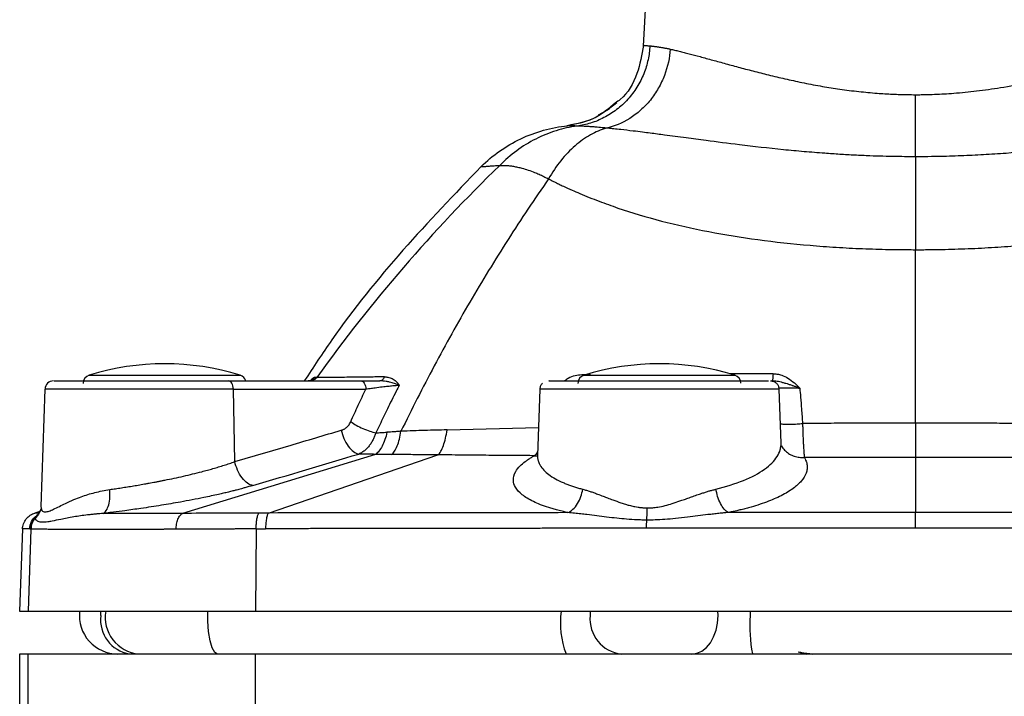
# Model space of a CAD drawing. Header units: millimetres. Extents: x 400 to 1688, y 100 to 1259.
# Tile 56 of 59: x 1454 to 1569, y 708 to 787. Entities that reach past the tile are written whole.
import ezdxf

# ---------------------------------------------------------------- set-up
doc = ezdxf.new("R2010")
doc.units = ezdxf.units.MM

msp = doc.modelspace()

# ---------------------------------------------------------------- linework, layer by layer
at = {"color": 7, "linetype": 'Continuous', "lineweight": 25}
for p, q in [((1529.37, 830.05), (1526.97, 784.27)), ((1522.99, 776.89), (1522.63, 776.7)), ((1522.63, 776.7), (1521.67, 776.17)), ((1518.14, 774.95), (1518.07, 774.95)), ((1558.87, 740.1), (1558.87, 760.42)), ((1478.35, 745.05), (1493.87, 745.05)), ((1456.84, 744.09), (1456.36, 730.34)), ((1479.09, 735.59), (1478.92, 744.09)), ((1478.92, 744.09), (1494.44, 744.09)), ((1514.84, 744.09), (1514.57, 736.31)), ((1543.13, 737.75), (1542.91, 744.09)), ((1495.58, 736.44), (1472.96, 729.53)), ((1483.03, 729.57), (1502.9, 736.38)), ((1558.87, 736.06), (1558.87, 729.63)), ((1456.25, 729.73), (1455.66, 729.56)), ((1456.38, 730.09), (1456.25, 729.73)), ((1456.36, 730.34), (1456.36, 730.34)), ((1456.36, 730.34), (1456.41, 730.15)), ((1454.21, 727.71), (1453.87, 718.05)), ((1455.19, 727.69), (1454.85, 718.05)), ((1481.59, 727.72), (1481.51, 718.05)), ((1481.59, 727.72), (1482.7, 727.72)), ((1453.87, 718.05), (1454.85, 718.05)), ((1454.85, 718.05), (1481.51, 718.05)), ((1481.51, 718.05), (1636.24, 718.05)), ((1545.13, 713.32), (1546.11, 713.05)), ((1453.87, 713.05), (1453.87, 706.25)), ((1454.85, 713.05), (1453.87, 713.05)), ((1454.85, 706.2), (1454.85, 713.05)), ((1481.51, 713.05), (1454.85, 713.05)), ((1481.51, 706.32), (1481.51, 713.05)), ((1636.24, 713.05), (1481.51, 713.05))]:
    msp.add_line(p, q, dxfattribs=at)
at = {"color": 8, "linetype": 'Continuous', "lineweight": 25}
for p, q in [((1462.03, 745.72), (1479.72, 745.72)), ((1520.79, 745.76), (1519.78, 745.76)), ((1520.03, 745.72), (1537.72, 745.72)), ((1542.18, 745.88), (1537.17, 745.86)), ((1478.92, 744.09), (1456.84, 744.09)), ((1542.87, 744.23), (1543.63, 744.24)), ((1503.97, 739.31), (1514.68, 739.58)), ((1456.21, 729.56), (1455.66, 729.56)), ((1455.75, 729.01), (1456.09, 729.43)), ((1456.09, 729.44), (1455.76, 729.06)), ((1455.76, 729.06), (1456.04, 729.38)), ((1456.04, 729.4), (1455.89, 729.27)), ((1463.38, 717.55), (1463.4, 718.05)), ((1520.76, 718.05), (1520.74, 717.55)), ((1535.75, 717.55), (1535.73, 718.05)), ((1539.49, 718.05), (1539.49, 717.55))]:
    msp.add_line(p, q, dxfattribs=at)
at = {"color": 7, "linetype": 'Continuous', "lineweight": 25, "flags": 128}
for points in [[(1478.92, 744.09), (1478.91, 744.28), (1478.87, 744.46), (1478.82, 744.63), (1478.75, 744.77), (1478.66, 744.89), (1478.56, 744.98), (1478.46, 745.03), (1478.35, 745.05)], [(1532.65, 713.05), (1533.26, 713.14), (1533.84, 713.4), (1534.37, 713.81), (1534.84, 714.37), (1535.22, 715.05), (1535.51, 715.83), (1535.69, 716.68), (1535.75, 717.55)]]:
    msp.add_lwpolyline(points, dxfattribs=at)
at = {"color": 8, "linetype": 'Continuous', "lineweight": 25, "flags": 128}
msp.add_lwpolyline([(1477.08, 713.05), (1476.74, 713.24), (1476.44, 713.77), (1476.19, 714.61), (1476.01, 715.68), (1475.91, 716.91), (1475.91, 718.05)], dxfattribs=at)
at = {"color": 7, "linetype": 'Continuous', "lineweight": 25}
for centre, radius, start, end in [((1470.87, 717.05), 30, 72.8528, 107.1472), ((1528.87, 717.05), 30, 72.8528, 107.1472), ((1462.32, 744.76), 1, 107.1472, 180), ((1479.42, 744.76), 1, 16.8003, 72.8528), ((1520.32, 744.76), 1, 107.1472, 180), ((1537.42, 744.76), 1, 1.8267, 72.8528), ((1457.84, 744.05), 1, 90, 178), ((1465.37, 717.55), 4.5, 173.6206, 270), ((1467.41, 717.06), 4.06, 173.0175, 260.6614), ((1524.87, 717.17), 4.15, 174.7296, 263.5152), ((1558.12, 716.43), 18.66, 176.557, 190.4317)]:
    msp.add_arc(centre, radius, start, end, dxfattribs=at)
at = {"color": 8, "linetype": 'Continuous', "lineweight": 25}
for centre, radius, start, end in [((1468.2, 717.34), 4.3, 170.409, 264.7003), ((1527.74, 716.74), 10.49, 172.7965, 200.5544)]:
    msp.add_arc(centre, radius, start, end, dxfattribs=at)
at = {"color": 7, "linetype": 'Continuous', "lineweight": 25}
for points, knots in [([(1527.75, 784.31), (1527.72, 783.77), (1527.65, 783.23), (1527.41, 782.13), (1527.25, 781.58), (1526.81, 780.5), (1526.55, 779.97), (1525.92, 778.96), (1525.55, 778.48), (1524.75, 777.6), (1524.31, 777.19), (1523.37, 776.47), (1522.87, 776.16), (1521.85, 775.63), (1521.33, 775.42), (1520.27, 775.09), (1519.74, 774.98), (1519.22, 774.91)], [0, 0, 0, 0, 0.125, 0.125, 0.25, 0.25, 0.375, 0.375, 0.5, 0.5, 0.625, 0.625, 0.75, 0.75, 0.875, 0.875, 1, 1, 1, 1]), ([(1530.14, 783.92), (1530.06, 782.92), (1529.84, 781.86), (1529.25, 780.33), (1529.01, 779.82), (1528.46, 778.86), (1528.15, 778.39), (1527.45, 777.53), (1527.07, 777.13), (1526.26, 776.41), (1525.83, 776.08), (1524.49, 775.25), (1523.55, 774.87), (1522.63, 774.67)], [0, 0, 0, 0, 0.25, 0.25, 0.375, 0.375, 0.5, 0.5, 0.625, 0.625, 0.75, 0.75, 1, 1, 1, 1]), ([(1526.98, 784.37), (1526.79, 783.26), (1526.41, 780.96), (1525.08, 778.57), (1523.9, 777.75), (1523.71, 777.62)], [0, 0, 0, 0, 0.44125, 0.911432, 1, 1, 1, 1]), ([(1526.98, 784.37), (1526.98, 784.37), (1526.98, 784.37), (1527, 784.37), (1527.02, 784.37), (1527.06, 784.37), (1527.1, 784.36), (1527.15, 784.36), (1527.21, 784.35), (1527.28, 784.35), (1527.36, 784.34), (1527.44, 784.33), (1527.54, 784.32), (1527.64, 784.32), (1527.72, 784.31), (1527.75, 784.31)], [0, 0, 0, 0, 0.079606, 0.158763, 0.237473, 0.315735, 0.39355, 0.470918, 0.547839, 0.624314, 0.700343, 0.775925, 0.851062, 0.925754, 1, 1, 1, 1]), ([(1527.75, 784.31), (1527.79, 784.3), (1527.88, 784.29), (1528.01, 784.28), (1528.15, 784.26), (1528.29, 784.25), (1528.44, 784.23), (1528.6, 784.21), (1528.76, 784.18), (1528.92, 784.16), (1529.09, 784.13), (1529.26, 784.1), (1529.43, 784.07), (1529.6, 784.03), (1529.78, 784), (1529.96, 783.96), (1530.08, 783.93), (1530.14, 783.92)], [0, 0, 0, 0, 0.075659, 0.150026, 0.223103, 0.294891, 0.365393, 0.434609, 0.502541, 0.56919, 0.63456, 0.698651, 0.761465, 0.823005, 0.883272, 0.94227, 1, 1, 1, 1]), ([(1530.14, 783.92), (1530.22, 783.9), (1530.38, 783.87), (1530.64, 783.81), (1530.9, 783.74), (1531.18, 783.68), (1531.46, 783.61), (1531.75, 783.53), (1532.05, 783.46), (1532.66, 783.3), (1533.64, 783.04), (1534.83, 782.71), (1535.86, 782.43), (1536.91, 782.14), (1538.29, 781.77), (1540.04, 781.3), (1541.89, 780.84), (1543.81, 780.39), (1545.84, 779.95), (1547.91, 779.56), (1550.05, 779.22), (1552.19, 778.95), (1553.97, 778.78), (1555.29, 778.69), (1556.19, 778.64), (1557.09, 778.61), (1557.98, 778.59), (1558.58, 778.59), (1558.87, 778.58)], [0, 0, 0, 0, 0.015452, 0.030961, 0.046527, 0.062151, 0.077834, 0.093575, 0.109377, 0.125238, 0.186078, 0.250957, 0.281562, 0.313883, 0.376784, 0.439641, 0.50242, 0.565092, 0.627634, 0.692626, 0.752258, 0.815787, 0.876302, 0.901321, 0.926194, 0.950929, 0.975529, 1, 1, 1, 1]), ([(1558.87, 778.58), (1558.92, 778.58), (1559.04, 778.58), (1559.27, 778.58), (1559.6, 778.59), (1560.23, 778.6), (1561.13, 778.62), (1562.25, 778.68), (1563.9, 778.79), (1566.12, 779.01), (1569.05, 779.42), (1572.39, 780.04), (1575.12, 780.66), (1577.14, 781.16), (1578.34, 781.47), (1579.48, 781.77), (1580.57, 782.07), (1581.63, 782.36), (1582.85, 782.69), (1584.12, 783.04), (1585.14, 783.31), (1585.83, 783.49), (1586.27, 783.6), (1586.72, 783.71), (1587.17, 783.82), (1587.46, 783.89), (1587.61, 783.92)], [0, 0, 0, 0, 0.003485, 0.009822, 0.01901, 0.03105, 0.061893, 0.09295, 0.124232, 0.199622, 0.279974, 0.37723, 0.499481, 0.541236, 0.582987, 0.624734, 0.665202, 0.706958, 0.750004, 0.814697, 0.875103, 0.897023, 0.920471, 0.94545, 0.971959, 1, 1, 1, 1]), ([(1558.87, 771.31), (1558.87, 771.76), (1558.87, 772.27), (1558.87, 773.4), (1558.87, 774.01), (1558.87, 775.28), (1558.87, 775.95), (1558.87, 777.27), (1558.87, 777.94), (1558.87, 778.58)], [0, 0, 0, 0, 0.25, 0.25, 0.5, 0.5, 0.75, 0.75, 1, 1, 1, 1]), ([(1523.87, 777.64), (1522.97, 776.92), (1521.23, 775.54), (1519.06, 775.14), (1518.01, 774.94)], [0, 0, 0, 0, 0.515265, 1, 1, 1, 1]), ([(1507.96, 770.15), (1508.62, 770.81), (1509.35, 771.42), (1510.91, 772.51), (1511.74, 773), (1513.47, 773.82), (1514.38, 774.16), (1516.21, 774.67), (1517.14, 774.85), (1518.07, 774.95)], [0, 0, 0, 0, 0.25, 0.25, 0.5, 0.5, 0.75, 0.75, 1, 1, 1, 1]), ([(1519.22, 774.91), (1518.4, 774.8), (1517.57, 774.62), (1515.94, 774.11), (1515.14, 773.78), (1513.59, 773), (1512.84, 772.54), (1511.43, 771.5), (1510.77, 770.92), (1510.16, 770.3)], [0, 0, 0, 0, 0.25, 0.25, 0.5, 0.5, 0.75, 0.75, 1, 1, 1, 1]), ([(1522.63, 774.67), (1522.01, 774.48), (1521.39, 774.21), (1520.16, 773.52), (1519.55, 773.09), (1518.39, 772.08), (1517.83, 771.5), (1516.79, 770.2), (1516.3, 769.48), (1515.87, 768.71)], [0, 0, 0, 0, 0.25, 0.25, 0.5, 0.5, 0.75, 0.75, 1, 1, 1, 1]), ([(1522.63, 774.67), (1522.53, 774.68), (1522.3, 774.7), (1521.94, 774.74), (1521.53, 774.77), (1521.08, 774.81), (1520.64, 774.84), (1520.23, 774.86), (1519.85, 774.88), (1519.51, 774.9), (1519.32, 774.91), (1519.22, 774.91)], [0, 0, 0, 0, 0.069126, 0.152474, 0.24999, 0.374853, 0.499997, 0.624547, 0.750005, 0.877236, 1, 1, 1, 1]), ([(1558.87, 771.31), (1558.55, 771.31), (1557.82, 771.32), (1556.54, 771.33), (1555.08, 771.36), (1553.44, 771.41), (1551.76, 771.49), (1550, 771.59), (1548.01, 771.73), (1545.8, 771.9), (1542.41, 772.22), (1538.52, 772.67), (1534.76, 773.15), (1531.87, 773.53), (1529.69, 773.83), (1528.02, 774.04), (1526.79, 774.2), (1525.63, 774.34), (1524.51, 774.47), (1523.6, 774.57), (1523.04, 774.63), (1522.75, 774.66), (1522.63, 774.67)], [0, 0, 0, 0, 0.022674, 0.051055, 0.089152, 0.124923, 0.166205, 0.207897, 0.25001, 0.308776, 0.368216, 0.500309, 0.606373, 0.673586, 0.750165, 0.804732, 0.835749, 0.875081, 0.928288, 0.962296, 0.984142, 1, 1, 1, 1]), ([(1595.12, 774.67), (1595.06, 774.66), (1594.89, 774.65), (1594.58, 774.62), (1594.15, 774.57), (1593.68, 774.52), (1592.97, 774.44), (1592.19, 774.35), (1591.23, 774.23), (1590.38, 774.13), (1589.63, 774.03), (1589.05, 773.96), (1588.66, 773.91), (1588.29, 773.86), (1587.94, 773.81), (1587.53, 773.76), (1586.81, 773.66), (1585.45, 773.48), (1583, 773.15), (1579.24, 772.67), (1574.56, 772.13), (1570.28, 771.75), (1566.87, 771.53), (1564.65, 771.43), (1562.88, 771.36), (1561.45, 771.33), (1560.3, 771.32), (1559.41, 771.31), (1559.05, 771.31), (1558.87, 771.31)], [0, 0, 0, 0, 0.007948, 0.021018, 0.040722, 0.062463, 0.078036, 0.124917, 0.149527, 0.180978, 0.212341, 0.224859, 0.237399, 0.250044, 0.259972, 0.269763, 0.288941, 0.325672, 0.392631, 0.500434, 0.631302, 0.750198, 0.81324, 0.875091, 0.907274, 0.937549, 0.974985, 0.987492, 1, 1, 1, 1]), ([(1558.87, 771.31), (1558.87, 770.63), (1558.87, 769.86), (1558.87, 768.18), (1558.87, 767.27), (1558.87, 765.38), (1558.87, 764.4), (1558.87, 762.41), (1558.87, 761.41), (1558.87, 760.42)], [0, 0, 0, 0, 0.25, 0.25, 0.5, 0.5, 0.75, 0.75, 1, 1, 1, 1]), ([(1507.96, 770.15), (1504.86, 766.93), (1498.66, 760.48), (1491.81, 752.01), (1488.3, 746.66), (1487.24, 745.05)], [0, 0, 0, 0, 0.411483, 0.822934, 1, 1, 1, 1]), ([(1507.96, 770.15), (1507.96, 770.15), (1507.96, 770.15), (1507.97, 770.15), (1508, 770.15), (1508.03, 770.15), (1508.07, 770.16), (1508.12, 770.16), (1508.18, 770.17), (1508.25, 770.17), (1508.33, 770.18), (1508.42, 770.18), (1508.54, 770.19), (1508.71, 770.2), (1508.94, 770.22), (1509.2, 770.24), (1509.49, 770.26), (1509.81, 770.28), (1510.04, 770.29), (1510.16, 770.3)], [0, 0, 0, 0, 0.045555, 0.091098, 0.136626, 0.182137, 0.227628, 0.273095, 0.318536, 0.363948, 0.409331, 0.454685, 0.50001, 0.583741, 0.667321, 0.750747, 0.834011, 0.9171, 1, 1, 1, 1]), ([(1510.16, 770.3), (1510.23, 770.3), (1510.37, 770.31), (1510.59, 770.3), (1510.81, 770.3), (1511.04, 770.28), (1511.27, 770.26), (1511.51, 770.23), (1511.75, 770.19), (1511.99, 770.15), (1512.24, 770.1), (1512.49, 770.04), (1512.9, 769.94), (1513.47, 769.77), (1514.15, 769.52), (1514.76, 769.26), (1515.3, 769.01), (1515.68, 768.81), (1515.87, 768.71)], [0, 0, 0, 0, 0.046847, 0.093297, 0.139393, 0.185173, 0.230678, 0.275946, 0.321013, 0.365916, 0.41069, 0.455368, 0.499986, 0.62621, 0.749216, 0.831524, 0.915025, 1, 1, 1, 1]), ([(1515.87, 768.71), (1514.23, 766.38), (1512.65, 764.01), (1509.58, 759.2), (1508.09, 756.76), (1505.2, 751.82), (1503.81, 749.32), (1501.12, 744.27), (1499.82, 741.72), (1498.57, 739.15)], [0, 0, 0, 0, 0.25, 0.25, 0.5, 0.5, 0.75, 0.75, 1, 1, 1, 1]), ([(1515.87, 768.71), (1515.97, 768.66), (1516.24, 768.52), (1516.66, 768.32), (1517.14, 768.08), (1517.77, 767.79), (1518.56, 767.43), (1519.93, 766.83), (1521.69, 766.13), (1524.8, 765), (1529.03, 763.74), (1534.57, 762.5), (1540.43, 761.55), (1545.47, 761), (1549.58, 760.7), (1552.15, 760.56), (1554.22, 760.49), (1555.62, 760.45), (1557.18, 760.44), (1558.21, 760.43), (1558.87, 760.42)], [0, 0, 0, 0, 0.011397, 0.031243, 0.046128, 0.062496, 0.096271, 0.125002, 0.190478, 0.249982, 0.375471, 0.499954, 0.623302, 0.74996, 0.812318, 0.874982, 0.906145, 0.937485, 0.959936, 1, 1, 1, 1]), ([(1558.87, 760.42), (1559.15, 760.42), (1559.66, 760.42), (1560.38, 760.43), (1561, 760.44), (1561.52, 760.44), (1562.34, 760.46), (1563.52, 760.49), (1565.58, 760.56), (1568.16, 760.7), (1572.28, 761), (1577.32, 761.55), (1583.17, 762.5), (1588.72, 763.74), (1592.94, 765), (1596.05, 766.12), (1597.85, 766.85), (1599.22, 767.44), (1600.15, 767.87), (1600.93, 768.24), (1601.5, 768.52), (1601.78, 768.66), (1601.88, 768.71)], [0, 0, 0, 0, 0.0165355, 0.0310521, 0.0435516, 0.0540348, 0.0625022, 0.0931627, 0.1250063, 0.1876909, 0.2500038, 0.3767816, 0.5000009, 0.6244629, 0.749968, 0.8086721, 0.8749771, 0.9068428, 0.9374866, 0.9677814, 0.9886497, 1, 1, 1, 1]), ([(1542.18, 745.88), (1542.18, 745.83), (1542.18, 745.78), (1542.17, 745.72), (1542.17, 745.67), (1542.17, 745.62), (1542.16, 745.56), (1542.16, 745.51), (1542.16, 745.46), (1542.15, 745.42), (1542.15, 745.37), (1542.14, 745.32), (1542.14, 745.29), (1542.13, 745.25), (1542.12, 745.21), (1542.12, 745.18), (1542.11, 745.15), (1542.11, 745.13), (1542.1, 745.11), (1542.09, 745.09), (1542.08, 745.07), (1542.08, 745.07), (1542.07, 745.06), (1542.07, 745.06), (1542.07, 745.06), (1542.07, 745.05), (1542.06, 745.05), (1542.06, 745.05), (1542.06, 745.05), (1542.06, 745.05), (1542.06, 745.05), (1542.06, 745.05), (1542.06, 745.05), (1542.06, 745.05)], [-0.002976, -0.002976, -0.002976, -0.002976, 0.122782, 0.122782, 0.122782, 0.24854, 0.24854, 0.24854, 0.374298, 0.374298, 0.374298, 0.500056, 0.500056, 0.500056, 0.625814, 0.625814, 0.625814, 0.751572, 0.751572, 0.751572, 0.87733, 0.87733, 0.87733, 0.940209, 0.940209, 0.940209, 0.971648, 0.971648, 0.971648, 0.987368, 0.987368, 0.987368, 1, 1, 1, 1]), ([(1542.18, 745.88), (1542.19, 745.88), (1542.21, 745.88), (1542.27, 745.88), (1542.38, 745.88), (1542.53, 745.86), (1542.72, 745.84), (1542.94, 745.79), (1543.37, 745.67), (1543.98, 745.37), (1544.57, 744.92), (1545.02, 744.51), (1545.22, 744.31), (1545.32, 744.21)], [0, 0, 0, 0, 0.007821, 0.019012, 0.051391, 0.096404, 0.141544, 0.205718, 0.282878, 0.500995, 0.761101, 0.886184, 1, 1, 1, 1]), ([(1457.92, 745.05), (1457.91, 745.05), (1457.87, 745.05), (1458.54, 745.05), (1459.86, 745.05), (1461.78, 745.05), (1464.18, 745.05), (1466.92, 745.05), (1469.87, 745.05), (1472.87, 745.05), (1475.79, 745.05), (1477.5, 745.05), (1478.35, 745.05)], [0, 0, 0, 0, 0.055005, 0.160005, 0.265004, 0.370003, 0.475003, 0.580002, 0.685002, 0.790001, 0.895001, 1, 1, 1, 1]), ([(1488.48, 745.47), (1488.39, 745.34), (1488.27, 745.24), (1487.99, 745.09), (1487.83, 745.05), (1487.68, 745.05)], [0, 0, 0, 0, 0.5, 0.5, 1, 1, 1, 1]), ([(1488.72, 745.46), (1488.64, 745.34), (1488.51, 745.23), (1488.23, 745.09), (1488.08, 745.05), (1487.92, 745.05)], [0, 0, 0, 0, 0.5, 0.5, 1, 1, 1, 1]), ([(1496.63, 745.51), (1496.5, 745.51), (1496.24, 745.52), (1495.87, 745.51), (1495.5, 745.51), (1495.13, 745.5), (1494.73, 745.49), (1494.27, 745.48), (1493.5, 745.48), (1492.5, 745.47), (1491.41, 745.46), (1490.47, 745.45), (1489.85, 745.45), (1489.46, 745.45), (1489.22, 745.46), (1489.02, 745.46), (1488.85, 745.46), (1488.77, 745.46), (1488.72, 745.46)], [0, 0, 0, 0, 0.031672, 0.063069, 0.094191, 0.125036, 0.157725, 0.199404, 0.250061, 0.37696, 0.50005, 0.625453, 0.749983, 0.801717, 0.852565, 0.902549, 0.951688, 1, 1, 1, 1]), ([(1493.87, 745.05), (1493.94, 745.05), (1494.01, 745.03), (1494.15, 744.94), (1494.21, 744.87), (1494.32, 744.68), (1494.37, 744.57), (1494.43, 744.33), (1494.44, 744.2), (1494.44, 744.09)], [0, 0, 0, 0, 0.25, 0.25, 0.5, 0.5, 0.75, 0.75, 1, 1, 1, 1]), ([(1493.87, 745.05), (1493.94, 745.05), (1494.08, 745.05), (1494.29, 745.05), (1494.51, 745.05), (1494.73, 745.05), (1494.95, 745.05), (1495.17, 745.05), (1495.4, 745.05), (1495.64, 745.05), (1495.87, 745.05), (1496.03, 745.05), (1496.11, 745.05)], [0, 0, 0, 0, 0.103447, 0.205548, 0.306508, 0.406545, 0.50588, 0.604737, 0.703347, 0.80194, 0.900748, 1, 1, 1, 1]), ([(1494.44, 744.09), (1494.5, 744.1), (1494.66, 744.12), (1495.02, 744.18), (1495.61, 744.26), (1496.32, 744.36), (1497.01, 744.43), (1497.56, 744.49), (1497.95, 744.52), (1498.21, 744.54), (1498.33, 744.55), (1498.37, 744.55)], [0, 0, 0, 0, 0.045387, 0.145664, 0.300344, 0.508102, 0.671985, 0.80223, 0.899778, 0.965518, 1, 1, 1, 1]), ([(1498.37, 744.55), (1498.25, 744.31), (1497.78, 743.39), (1497.01, 741.85), (1496.22, 740.22), (1495.78, 739.28), (1495.62, 738.96)], [0, 0, 0, 0, 0.130927, 0.499699, 0.829857, 1, 1, 1, 1]), ([(1496.11, 745.05), (1496.21, 745.05), (1496.31, 745.09), (1496.5, 745.26), (1496.58, 745.38), (1496.63, 745.51)], [0, 0, 0, 0, 0.5, 0.5, 1, 1, 1, 1]), ([(1498.37, 744.55), (1498.32, 744.57), (1498.2, 744.61), (1498.02, 744.68), (1497.79, 744.76), (1497.53, 744.84), (1497.21, 744.92), (1496.85, 744.99), (1496.47, 745.04), (1496.23, 745.05), (1496.11, 745.05)], [0, 0, 0, 0, 0.083778, 0.174674, 0.273237, 0.403043, 0.528498, 0.700968, 0.858927, 1, 1, 1, 1]), ([(1496.63, 745.51), (1496.68, 745.51), (1496.77, 745.51), (1496.95, 745.5), (1497.17, 745.46), (1497.42, 745.38), (1497.66, 745.26), (1497.87, 745.12), (1498.05, 744.96), (1498.18, 744.81), (1498.29, 744.67), (1498.34, 744.59), (1498.37, 744.55)], [0, 0, 0, 0, 0.061009, 0.124979, 0.249983, 0.383108, 0.500041, 0.63571, 0.750248, 0.857365, 0.930046, 1, 1, 1, 1]), ([(1515.15, 744.78), (1515.06, 744.68), (1514.89, 744.48), (1514.86, 744.22), (1514.84, 744.09)], [0, 0, 0, 0, 0.500001, 1, 1, 1, 1]), ([(1515.94, 745.05), (1515.91, 745.05), (1515.81, 745.05), (1516.52, 745.05), (1518.04, 745.05), (1520.34, 745.05), (1523.19, 745.05), (1526.42, 745.05), (1529.81, 745.05), (1533.14, 745.05), (1536.19, 745.05), (1538.77, 745.05), (1540.6, 745.05), (1541.56, 745.05), (1541.64, 745.05), (1541.65, 745.05)], [0, 0, 0, 0, 0.030404, 0.117978, 0.205552, 0.293127, 0.380701, 0.468276, 0.55585, 0.643425, 0.730999, 0.818574, 0.906148, 0.993723, 1, 1, 1, 1]), ([(1541.9, 745.05), (1542.03, 745.04), (1542.29, 745.02), (1542.5, 744.86), (1542.6, 744.78)], [0, 0, 0, 0, 0.499999, 1, 1, 1, 1]), ([(1545.32, 744.21), (1545.24, 744.23), (1545.1, 744.28), (1544.9, 744.35), (1544.72, 744.41), (1544.56, 744.46), (1544.33, 744.54), (1544.05, 744.63), (1543.69, 744.74), (1543.34, 744.84), (1543, 744.93), (1542.67, 745), (1542.36, 745.04), (1542.16, 745.05), (1542.06, 745.05)], [0, 0, 0, 0, 0.069262, 0.131987, 0.188151, 0.237687, 0.280506, 0.397867, 0.499488, 0.610859, 0.717041, 0.817745, 0.912364, 1, 1, 1, 1]), ([(1542.91, 744.09), (1542.89, 744.22), (1542.85, 744.48), (1542.68, 744.68), (1542.6, 744.78)], [0, 0, 0, 0, 0.499999, 1, 1, 1, 1]), ([(1492.68, 740.26), (1492.82, 740.58), (1493.11, 741.23), (1493.55, 742.19), (1494, 743.14), (1494.3, 743.77), (1494.44, 744.09)], [0, 0, 0, 0, 0.25212, 0.502821, 0.752112, 1, 1, 1, 1]), ([(1542.91, 744.09), (1542.91, 744.09), (1542.54, 744.09), (1541.14, 744.09), (1540.1, 744.09), (1537.5, 744.09), (1535.94, 744.09), (1532.55, 744.09), (1530.71, 744.09), (1527.04, 744.09), (1525.2, 744.09), (1521.81, 744.09), (1520.25, 744.09), (1517.65, 744.09), (1516.61, 744.09), (1515.21, 744.09), (1514.84, 744.09), (1514.84, 744.09)], [0, 0, 0, 0, 0.125, 0.125, 0.25, 0.25, 0.375, 0.375, 0.5, 0.5, 0.625, 0.625, 0.75, 0.75, 0.875, 0.875, 1, 1, 1, 1]), ([(1543.63, 744.24), (1543.68, 744.24), (1543.78, 744.24), (1543.93, 744.24), (1544.08, 744.24), (1544.22, 744.24), (1544.36, 744.24), (1544.48, 744.23), (1544.6, 744.23), (1544.71, 744.23), (1544.81, 744.23), (1544.91, 744.22), (1544.99, 744.22), (1545.06, 744.22), (1545.13, 744.22), (1545.18, 744.21), (1545.23, 744.21), (1545.27, 744.21), (1545.3, 744.21), (1545.31, 744.21), (1545.32, 744.21)], [0, 0, 0, 0, 0.100285, 0.195309, 0.285073, 0.369579, 0.448831, 0.522832, 0.591578, 0.655066, 0.713291, 0.76625, 0.813939, 0.856356, 0.893497, 0.925362, 0.951946, 0.973248, 0.989267, 1, 1, 1, 1]), ([(1545.32, 744.21), (1545.35, 743.85), (1545.42, 743.04), (1545.53, 741.65), (1545.6, 740.62), (1545.64, 740.05)], [0, 0, 0, 0, 0.256947, 0.590272, 1, 1, 1, 1]), ([(1491.57, 739.27), (1491.61, 739.28), (1491.69, 739.31), (1491.81, 739.35), (1491.92, 739.41), (1492.02, 739.47), (1492.12, 739.55), (1492.25, 739.65), (1492.4, 739.81), (1492.56, 740.02), (1492.64, 740.18), (1492.68, 740.26)], [0, 0, 0, 0, 0.086243, 0.171277, 0.255443, 0.339094, 0.422585, 0.506279, 0.673736, 0.837173, 1, 1, 1, 1]), ([(1492.68, 740.26), (1492.87, 740.12), (1493.09, 739.98), (1493.58, 739.72), (1493.84, 739.59), (1494.38, 739.35), (1494.65, 739.25), (1495.16, 739.08), (1495.4, 739.01), (1495.62, 738.96)], [0, 0, 0, 0, 0.25, 0.25, 0.5, 0.5, 0.75, 0.75, 1, 1, 1, 1]), ([(1558.87, 740.1), (1558.44, 740.1), (1557.58, 740.1), (1556.28, 740.1), (1554.97, 740.1), (1553.66, 740.1), (1552.34, 740.09), (1551.01, 740.09), (1549.68, 740.08), (1548.34, 740.07), (1546.99, 740.06), (1546.09, 740.06), (1545.64, 740.05)], [0, 0, 0, 0, 0.097663, 0.195847, 0.294553, 0.393778, 0.493523, 0.593787, 0.694567, 0.795864, 0.897676, 1, 1, 1, 1]), ([(1545.64, 740.05), (1545.65, 739.99), (1545.65, 739.84), (1545.66, 739.62), (1545.66, 739.39), (1545.67, 739.15), (1545.68, 738.9), (1545.69, 738.65), (1545.7, 738.39), (1545.71, 738.12), (1545.72, 737.85), (1545.74, 737.57), (1545.76, 737.15), (1545.79, 736.75), (1545.82, 736.42), (1545.83, 736.22), (1545.84, 736.13), (1545.85, 736.08)], [0, 0, 0, 0, 0.03845, 0.079491, 0.123112, 0.169293, 0.218026, 0.269329, 0.323212, 0.379683, 0.43874, 0.50041, 0.580103, 0.750107, 0.845924, 0.929272, 1, 1, 1, 1]), ([(1558.87, 740.1), (1558.87, 739.67), (1558.87, 739.23), (1558.87, 738.38), (1558.87, 737.97), (1558.87, 737.25), (1558.87, 736.93), (1558.87, 736.41), (1558.87, 736.2), (1558.87, 736.06)], [0, 0, 0, 0, 0.25, 0.25, 0.5, 0.5, 0.75, 0.75, 1, 1, 1, 1]), ([(1572.1, 740.06), (1571.65, 740.06), (1570.76, 740.07), (1569.41, 740.07), (1568.08, 740.08), (1566.74, 740.09), (1565.42, 740.09), (1564.1, 740.1), (1562.78, 740.1), (1561.47, 740.1), (1560.17, 740.1), (1559.31, 740.1), (1558.87, 740.1)], [0, 0, 0, 0, 0.102156, 0.203836, 0.305039, 0.405764, 0.506008, 0.605772, 0.705054, 0.803853, 0.902168, 1, 1, 1, 1]), ([(1479.09, 735.59), (1481.25, 736.23), (1485.41, 737.45), (1489.57, 738.68), (1491.57, 739.27)], [0, 0, 0, 0, 0.518965, 1, 1, 1, 1]), ([(1491.57, 739.27), (1491.64, 738.95), (1491.75, 738.62), (1492.02, 737.98), (1492.2, 737.67), (1492.59, 737.14), (1492.8, 736.93), (1493.23, 736.61), (1493.44, 736.52), (1493.64, 736.48)], [0, 0, 0, 0, 0.25, 0.25, 0.5, 0.5, 0.75, 0.75, 1, 1, 1, 1]), ([(1495.62, 738.96), (1495.6, 738.9), (1495.55, 738.76), (1495.48, 738.56), (1495.39, 738.37), (1495.29, 738.17), (1495.19, 737.97), (1495.08, 737.78), (1494.96, 737.6), (1494.82, 737.42), (1494.68, 737.25), (1494.53, 737.09), (1494.37, 736.94), (1494.2, 736.8), (1494.02, 736.68), (1493.83, 736.57), (1493.7, 736.51), (1493.64, 736.48)], [0, 0, 0, 0, 0.05521, 0.112123, 0.170706, 0.230912, 0.292726, 0.356165, 0.421233, 0.487919, 0.556198, 0.626079, 0.697587, 0.770734, 0.845522, 0.921946, 1, 1, 1, 1]), ([(1496.93, 739.03), (1496.86, 738.73), (1496.78, 738.44), (1496.59, 737.89), (1496.48, 737.64), (1496.25, 737.18), (1496.12, 736.99), (1495.85, 736.66), (1495.72, 736.54), (1495.58, 736.44)], [0, 0, 0, 0, 0.25, 0.25, 0.5, 0.5, 0.75, 0.75, 1, 1, 1, 1]), ([(1495.62, 738.96), (1495.73, 738.97), (1495.95, 738.98), (1496.27, 739), (1496.6, 739.02), (1496.82, 739.03), (1496.93, 739.03)], [0, 0, 0, 0, 0.249561, 0.499837, 0.75018, 1, 1, 1, 1]), ([(1498.57, 739.15), (1498.43, 739.14), (1498.15, 739.11), (1497.74, 739.08), (1497.33, 739.06), (1497.07, 739.04), (1496.93, 739.03)], [0, 0, 0, 0, 0.251626, 0.502156, 0.751607, 1, 1, 1, 1]), ([(1497.47, 736.42), (1497.59, 736.51), (1497.7, 736.64), (1497.92, 736.99), (1498.03, 737.19), (1498.22, 737.67), (1498.31, 737.94), (1498.46, 738.52), (1498.52, 738.83), (1498.57, 739.15)], [0, 0, 0, 0, 0.25, 0.25, 0.5, 0.5, 0.75, 0.75, 1, 1, 1, 1]), ([(1503.97, 739.31), (1503.54, 739.3), (1502.67, 739.28), (1501.35, 739.24), (1499.97, 739.2), (1499.04, 739.16), (1498.57, 739.15)], [0, 0, 0, 0, 0.235674, 0.48091, 0.735691, 1, 1, 1, 1]), ([(1502.9, 736.38), (1503.02, 736.48), (1503.13, 736.62), (1503.34, 736.99), (1503.45, 737.21), (1503.63, 737.73), (1503.72, 738.02), (1503.86, 738.64), (1503.92, 738.97), (1503.97, 739.31)], [0, 0, 0, 0, 0.25, 0.25, 0.5, 0.5, 0.75, 0.75, 1, 1, 1, 1]), ([(1543.11, 737.43), (1543.12, 737.45), (1543.13, 737.53), (1543.13, 737.64), (1543.13, 737.72), (1543.13, 737.75)], [0, 0, 0, 0, 0.230847, 0.727799, 1, 1, 1, 1]), ([(1502.9, 736.38), (1502.45, 736.39), (1501.54, 736.39), (1500.33, 736.4), (1499.28, 736.41), (1498.37, 736.41), (1497.77, 736.41), (1497.47, 736.42)], [0, 0, 0, 0, 0.250009, 0.500001, 0.666697, 0.833365, 1, 1, 1, 1]), ([(1514.2, 736.28), (1513.84, 736.29), (1512.9, 736.3), (1511, 736.31), (1508.52, 736.33), (1506.11, 736.35), (1504.24, 736.37), (1503.31, 736.38), (1502.9, 736.38)], [0, 0, 0, 0, 0.0930096, 0.2499693, 0.4999812, 0.7499885, 0.8917705, 1, 1, 1, 1]), ([(1464.43, 732.32), (1464.54, 732.34), (1464.77, 732.37), (1465.11, 732.42), (1465.45, 732.47), (1465.8, 732.52), (1466.15, 732.58), (1466.51, 732.64), (1466.86, 732.69), (1467.22, 732.75), (1467.58, 732.81), (1467.94, 732.87), (1468.31, 732.94), (1468.67, 733), (1469.04, 733.07), (1469.4, 733.14), (1469.77, 733.2), (1470.14, 733.27), (1470.51, 733.35), (1471.12, 733.47), (1471.97, 733.64), (1473.07, 733.89), (1474.15, 734.14), (1475.09, 734.38), (1475.88, 734.59), (1476.54, 734.77), (1477.19, 734.97), (1477.84, 735.17), (1478.48, 735.37), (1478.89, 735.52), (1479.09, 735.59)], [0, 0, 0, 0, 0.023834, 0.047659, 0.071473, 0.095278, 0.119074, 0.142861, 0.166639, 0.190408, 0.21417, 0.237923, 0.261669, 0.285407, 0.309138, 0.332863, 0.356581, 0.380293, 0.403998, 0.427698, 0.498686, 0.570028, 0.64173, 0.7138, 0.759675, 0.80628, 0.853614, 0.901678, 0.950473, 1, 1, 1, 1]), ([(1481.22, 732.79), (1481.02, 732.82), (1480.8, 732.91), (1480.36, 733.21), (1480.14, 733.43), (1479.74, 733.96), (1479.56, 734.28), (1479.27, 734.93), (1479.16, 735.27), (1479.09, 735.59)], [0, 0, 0, 0, 0.25, 0.25, 0.5, 0.5, 0.75, 0.75, 1, 1, 1, 1]), ([(1518.12, 729.61), (1517.95, 729.65), (1517.56, 729.74), (1516.98, 729.88), (1516.4, 730.04), (1515.71, 730.26), (1514.91, 730.54), (1513.79, 731.03), (1512.69, 731.71), (1511.94, 732.54), (1511.65, 733.45), (1511.87, 734.3), (1512.46, 735.04), (1513.06, 735.56), (1513.59, 735.93), (1513.96, 736.15), (1514.14, 736.25), (1514.2, 736.28)], [0, 0, 0, 0, 0.026393, 0.062184, 0.093305, 0.124475, 0.186566, 0.248977, 0.372841, 0.498375, 0.605718, 0.746504, 0.835442, 0.905303, 0.956045, 0.987614, 1, 1, 1, 1]), ([(1514.57, 736.31), (1514.57, 736.26), (1514.57, 736.17), (1514.58, 736.05), (1514.59, 735.92), (1514.62, 735.8), (1514.65, 735.68), (1514.69, 735.57), (1514.73, 735.46), (1514.77, 735.36), (1514.83, 735.26), (1514.97, 735), (1515.28, 734.6), (1515.88, 734.07), (1516.64, 733.58), (1517.38, 733.21), (1518, 732.96), (1518.44, 732.79), (1518.9, 732.64), (1519.38, 732.49), (1519.71, 732.4), (1519.87, 732.36)], [0, 0, 0, 0, 0.028653, 0.056512, 0.083576, 0.109844, 0.135317, 0.159993, 0.183873, 0.206954, 0.229237, 0.250722, 0.381152, 0.501035, 0.629478, 0.750788, 0.802237, 0.852877, 0.902714, 0.951753, 1, 1, 1, 1]), ([(1545.85, 736.08), (1545.88, 736.03), (1545.96, 735.88), (1546.06, 735.66), (1546.14, 735.42), (1546.19, 735.11), (1546.19, 734.72), (1546.04, 734.09), (1545.58, 733.32), (1544.59, 732.43), (1543.22, 731.6), (1541.75, 730.96), (1540.42, 730.5), (1539.52, 730.23), (1538.75, 730.03), (1538.08, 729.87), (1537.46, 729.73), (1537.05, 729.65), (1536.93, 729.62)], [0, 0, 0, 0, 0.02432, 0.062459, 0.089398, 0.12491, 0.187994, 0.250052, 0.379221, 0.500488, 0.628251, 0.750204, 0.812893, 0.875025, 0.906233, 0.937509, 0.98228, 1, 1, 1, 1]), ([(1558.87, 736.06), (1558.55, 736.06), (1557.47, 736.07), (1555.94, 736.07), (1554.08, 736.07), (1552.27, 736.07), (1550.18, 736.07), (1548.01, 736.08), (1546.57, 736.08), (1545.85, 736.08)], [0, 0, 0, 0, 0.073508, 0.25, 0.35232, 0.5, 0.667478, 0.834144, 1, 1, 1, 1]), ([(1571.9, 736.09), (1571.6, 736.08), (1570.51, 736.08), (1568.99, 736.08), (1567.12, 736.07), (1565.32, 736.07), (1563.23, 736.07), (1561.05, 736.06), (1559.6, 736.06), (1558.87, 736.06)], [0, 0, 0, 0, 0.07012, 0.249999, 0.351273, 0.5, 0.665753, 0.832421, 1, 1, 1, 1]), ([(1481.22, 732.79), (1480.91, 732.7), (1480.46, 732.58), (1479.82, 732.4), (1479.35, 732.27), (1478.83, 732.14), (1478.33, 732.02), (1477.77, 731.88), (1476.82, 731.67), (1475.16, 731.31), (1472.91, 730.88), (1470.43, 730.46), (1468.24, 730.12), (1466.37, 729.86), (1465.02, 729.68), (1464.18, 729.58), (1463.79, 729.53), (1463.66, 729.51)], [0, 0, 0, 0, 0.061125, 0.087122, 0.125021, 0.149762, 0.182727, 0.216447, 0.250146, 0.348428, 0.500127, 0.620059, 0.750018, 0.853432, 0.929562, 0.97841, 1, 1, 1, 1]), ([(1463.66, 729.51), (1463.79, 729.58), (1463.92, 729.7), (1464.14, 730.05), (1464.23, 730.27), (1464.38, 730.8), (1464.42, 731.1), (1464.46, 731.71), (1464.46, 732.02), (1464.43, 732.32)], [0, 0, 0, 0, 0.25, 0.25, 0.5, 0.5, 0.75, 0.75, 1, 1, 1, 1]), ([(1518.12, 729.61), (1518.32, 729.69), (1518.53, 729.82), (1518.92, 730.19), (1519.11, 730.41), (1519.42, 730.93), (1519.56, 731.21), (1519.76, 731.79), (1519.83, 732.08), (1519.87, 732.36)], [0, 0, 0, 0, 0.25, 0.25, 0.5, 0.5, 0.75, 0.75, 1, 1, 1, 1]), ([(1519.87, 732.36), (1519.95, 732.34), (1520.1, 732.29), (1520.39, 732.21), (1520.73, 732.1), (1521.16, 731.96), (1521.68, 731.77), (1522.22, 731.56), (1522.81, 731.33), (1523.5, 731.07), (1524.19, 730.82), (1524.85, 730.61), (1525.35, 730.46), (1525.73, 730.37), (1526.08, 730.3), (1526.3, 730.26), (1526.61, 730.22), (1526.88, 730.19), (1527.18, 730.17), (1527.34, 730.17), (1527.43, 730.16)], [0, 0, 0, 0, 0.036445, 0.06792, 0.128976, 0.188736, 0.255372, 0.349294, 0.418214, 0.499809, 0.625462, 0.691779, 0.750038, 0.815182, 0.830585, 0.875068, 0.895286, 0.941538, 0.969207, 1, 1, 1, 1]), ([(1527.43, 730.16), (1527.53, 730.17), (1527.71, 730.17), (1527.96, 730.18), (1528.23, 730.2), (1528.53, 730.24), (1529.05, 730.32), (1529.74, 730.49), (1530.61, 730.75), (1531.39, 731.02), (1532.07, 731.26), (1532.66, 731.47), (1533.25, 731.68), (1533.8, 731.87), (1534.27, 732.02), (1534.67, 732.15), (1535.08, 732.26), (1535.34, 732.32), (1535.49, 732.36)], [0, 0, 0, 0, 0.033498, 0.063126, 0.088896, 0.126728, 0.168012, 0.270505, 0.372464, 0.486518, 0.557434, 0.628389, 0.709206, 0.782886, 0.841266, 0.894669, 0.940596, 1, 1, 1, 1]), ([(1536.93, 729.62), (1536.77, 729.71), (1536.62, 729.84), (1536.31, 730.2), (1536.16, 730.43), (1535.9, 730.94), (1535.78, 731.23), (1535.6, 731.8), (1535.54, 732.09), (1535.49, 732.36)], [0, 0, 0, 0, 0.25, 0.25, 0.5, 0.5, 0.75, 0.75, 1, 1, 1, 1]), ([(1454.21, 727.71), (1454.22, 727.9), (1454.25, 728.11), (1454.4, 728.51), (1454.5, 728.7), (1454.77, 729.04), (1454.93, 729.19), (1455.28, 729.42), (1455.47, 729.51), (1455.66, 729.56)], [0, 0, 0, 0, 0.25, 0.25, 0.5, 0.5, 0.75, 0.75, 1, 1, 1, 1]), ([(1463.66, 729.51), (1463.53, 729.5), (1463.3, 729.49), (1463.03, 729.47), (1462.71, 729.44), (1462.33, 729.4), (1461.41, 729.3), (1460.12, 729.11), (1458.74, 728.84), (1457.78, 728.63), (1457.16, 728.52), (1456.76, 728.48), (1456.41, 728.48), (1456.14, 728.53), (1455.93, 728.62), (1455.82, 728.72), (1455.76, 728.81), (1455.74, 728.88), (1455.74, 728.95), (1455.75, 728.99), (1455.75, 729.01)], [0, 0, 0, 0, 0.02642, 0.044697, 0.054773, 0.08963, 0.12498, 0.249929, 0.386509, 0.499933, 0.565491, 0.62496, 0.686091, 0.749997, 0.80896, 0.875029, 0.906175, 0.943979, 0.972015, 1, 1, 1, 1]), ([(1456.39, 730.09), (1456.34, 729.96), (1456.25, 729.69), (1456.14, 729.52), (1456.09, 729.43)], [0, 0, 0, 0, 0.494148, 1, 1, 1, 1]), ([(1472.96, 729.53), (1471.18, 729.52), (1469.49, 729.52), (1466.37, 729.51), (1464.94, 729.51), (1463.66, 729.51)], [0, 0, 0, 0, 0.5, 0.5, 1, 1, 1, 1]), ([(1472.21, 727.66), (1472.21, 727.86), (1472.23, 728.07), (1472.3, 728.47), (1472.36, 728.67), (1472.5, 729.01), (1472.58, 729.16), (1472.77, 729.39), (1472.87, 729.48), (1472.96, 729.53)], [0, 0, 0, 0, 0.25, 0.25, 0.5, 0.5, 0.75, 0.75, 1, 1, 1, 1]), ([(1481.59, 727.72), (1481.59, 727.91), (1481.6, 728.12), (1481.63, 728.52), (1481.65, 728.71), (1481.71, 729.05), (1481.75, 729.2), (1481.83, 729.43), (1481.87, 729.52), (1481.92, 729.57)], [0, 0, 0, 0, 0.25, 0.25, 0.5, 0.5, 0.75, 0.75, 1, 1, 1, 1]), ([(1483.03, 729.57), (1482.99, 729.52), (1482.94, 729.43), (1482.86, 729.2), (1482.83, 729.05), (1482.77, 728.71), (1482.74, 728.52), (1482.71, 728.12), (1482.7, 727.92), (1482.7, 727.72)], [0, 0, 0, 0, 0.25, 0.25, 0.5, 0.5, 0.75, 0.75, 1, 1, 1, 1]), ([(1527.38, 728.74), (1527.19, 728.74), (1526.81, 728.75), (1526.02, 728.77), (1525.05, 728.84), (1523.85, 728.95), (1522.69, 729.09), (1521.52, 729.24), (1520.51, 729.36), (1519.64, 729.46), (1518.89, 729.54), (1518.38, 729.59), (1518.12, 729.61)], [0, 0, 0, 0, 0.061254, 0.117511, 0.249973, 0.371011, 0.500014, 0.624358, 0.75001, 0.829212, 0.912558, 1, 1, 1, 1]), ([(1527.38, 728.74), (1527.4, 728.96), (1527.41, 729.2), (1527.42, 729.68), (1527.43, 729.93), (1527.43, 730.16)], [0, 0, 0, 0, 0.5, 0.5, 1, 1, 1, 1]), ([(1536.93, 729.62), (1536.75, 729.61), (1536.39, 729.58), (1535.81, 729.52), (1535.2, 729.45), (1533.98, 729.31), (1532.49, 729.13), (1530.8, 728.93), (1529.53, 728.81), (1528.41, 728.75), (1527.71, 728.74), (1527.38, 728.74)], [0, 0, 0, 0, 0.057082, 0.114057, 0.181771, 0.250013, 0.500004, 0.650693, 0.780026, 0.898044, 1, 1, 1, 1]), ([(1558.87, 729.63), (1558.71, 729.63), (1558.38, 729.63), (1557.75, 729.63), (1556.86, 729.63), (1555.27, 729.63), (1553.1, 729.63), (1550.49, 729.63), (1547.45, 729.63), (1543.97, 729.63), (1540.84, 729.62), (1538.49, 729.62), (1537.45, 729.62), (1536.93, 729.62)], [0, 0, 0, 0, 0.022681, 0.045363, 0.085671, 0.143823, 0.263056, 0.38178, 0.500001, 0.678403, 0.857542, 0.928769, 1, 1, 1, 1]), ([(1580.82, 729.62), (1580.22, 729.62), (1579.01, 729.62), (1577.19, 729.62), (1575.37, 729.62), (1573.54, 729.62), (1571.7, 729.63), (1569.56, 729.63), (1567.11, 729.63), (1564.37, 729.63), (1562, 729.63), (1560.17, 729.63), (1559.26, 729.63), (1558.87, 729.63)], [0, 0, 0, 0, 0.0825163, 0.1653561, 0.2485219, 0.3320164, 0.4158426, 0.5000031, 0.6245551, 0.7499997, 0.874999, 0.9473999, 1, 1, 1, 1]), ([(1558.87, 727.8), (1558.87, 727.86), (1558.87, 727.96), (1558.87, 728.11), (1558.87, 728.25), (1558.87, 728.39), (1558.87, 728.52), (1558.87, 728.64), (1558.87, 728.76), (1558.87, 728.87), (1558.87, 728.98), (1558.87, 729.08), (1558.87, 729.18), (1558.87, 729.27), (1558.87, 729.36), (1558.87, 729.44), (1558.87, 729.51), (1558.87, 729.57), (1558.87, 729.61), (1558.87, 729.63)], [0, 0, 0, 0, 0.064818, 0.127212, 0.187547, 0.246211, 0.303584, 0.36002, 0.415828, 0.471275, 0.526607, 0.582065, 0.637905, 0.694413, 0.751922, 0.810826, 0.871547, 0.934491, 1, 1, 1, 1]), ([(1455.03, 727.7), (1455.04, 727.98), (1455.12, 728.29), (1455.41, 728.85), (1455.63, 729.09), (1455.89, 729.27)], [0, 0, 0, 0, 0.5, 0.5, 1, 1, 1, 1]), ([(1455.16, 727.69), (1455.16, 727.94), (1455.22, 728.19), (1455.43, 728.67), (1455.58, 728.89), (1455.76, 729.06)], [0, 0, 0, 0, 0.5, 0.5, 1, 1, 1, 1]), ([(1455.75, 729.01), (1455.57, 728.83), (1455.43, 728.62), (1455.24, 728.16), (1455.2, 727.92), (1455.19, 727.69)], [0, 0, 0, 0, 0.5, 0.5, 1, 1, 1, 1]), ([(1455.76, 729.06), (1455.77, 729.08), (1455.79, 729.11), (1455.81, 729.17), (1455.85, 729.22), (1455.88, 729.25), (1455.89, 729.27)], [0, 0, 0, 0, 0.249468, 0.499287, 0.749463, 1, 1, 1, 1]), ([(1527.37, 727.79), (1527.37, 727.83), (1527.37, 727.91), (1527.36, 728.05), (1527.36, 728.2), (1527.37, 728.37), (1527.37, 728.56), (1527.38, 728.68), (1527.38, 728.74)], [0, 0, 0, 0, 0.119583, 0.257436, 0.414147, 0.590128, 0.785507, 1, 1, 1, 1]), ([(1472.21, 727.66), (1472.05, 727.66), (1471.74, 727.66), (1471.28, 727.66), (1470.83, 727.66), (1470.39, 727.65), (1469.96, 727.65), (1469.54, 727.65), (1469.13, 727.65), (1468.73, 727.65), (1468.34, 727.65), (1467.95, 727.65), (1467.58, 727.65), (1467.22, 727.65), (1466.86, 727.65), (1466.52, 727.65), (1466.18, 727.65), (1465.85, 727.65), (1465.54, 727.65), (1465.22, 727.65), (1464.92, 727.65), (1464.63, 727.64), (1464.34, 727.64), (1464.07, 727.64), (1463.8, 727.64), (1463.53, 727.64), (1463.28, 727.64), (1463.03, 727.64), (1462.79, 727.64), (1462.56, 727.64), (1462.34, 727.64), (1462.12, 727.64), (1461.91, 727.64), (1461.7, 727.64), (1461.51, 727.64), (1461.31, 727.64), (1461.13, 727.64), (1460.95, 727.64), (1460.78, 727.64), (1460.61, 727.64), (1460.45, 727.64), (1459.98, 727.64), (1459.24, 727.65), (1458.33, 727.65), (1457.55, 727.65), (1457.02, 727.66), (1456.67, 727.66), (1456.44, 727.66), (1456.21, 727.67), (1455.99, 727.67), (1455.79, 727.67), (1455.59, 727.68), (1455.43, 727.68), (1455.28, 727.69), (1455.22, 727.69), (1455.19, 727.69)], [0, 0, 0, 0, 0.016272, 0.03235, 0.048236, 0.063929, 0.079428, 0.094734, 0.109848, 0.124768, 0.139495, 0.15403, 0.168371, 0.182519, 0.196474, 0.210236, 0.223805, 0.23718, 0.250363, 0.263353, 0.276149, 0.288753, 0.301163, 0.313381, 0.325405, 0.337236, 0.348875, 0.36032, 0.371572, 0.382631, 0.393497, 0.404169, 0.414649, 0.424936, 0.435029, 0.44493, 0.454637, 0.464152, 0.473473, 0.482601, 0.491536, 0.500278, 0.562115, 0.622299, 0.680831, 0.737709, 0.759597, 0.783299, 0.808815, 0.836145, 0.865289, 0.896246, 0.929017, 0.963602, 1, 1, 1, 1]), ([(1481.59, 727.72), (1481.4, 727.72), (1481.02, 727.71), (1480.45, 727.71), (1479.87, 727.7), (1479.29, 727.7), (1478.71, 727.69), (1478.13, 727.69), (1477.54, 727.69), (1476.95, 727.68), (1476.36, 727.68), (1475.77, 727.68), (1475.18, 727.67), (1474.58, 727.67), (1473.99, 727.67), (1473.39, 727.66), (1472.8, 727.66), (1472.4, 727.66), (1472.21, 727.66)], [0, 0, 0, 0, 0.0576657, 0.1159759, 0.1749308, 0.2345302, 0.2947741, 0.3556627, 0.4171958, 0.4793735, 0.5421958, 0.6056627, 0.6697741, 0.7345301, 0.7999307, 0.8659759, 0.9326657, 1, 1, 1, 1]), ([(1527.37, 727.79), (1526.75, 727.79), (1525.51, 727.79), (1523.64, 727.78), (1521.76, 727.78), (1519.87, 727.78), (1517.98, 727.78), (1516.08, 727.78), (1514.17, 727.77), (1512.25, 727.77), (1510.33, 727.77), (1508.4, 727.77), (1506.46, 727.76), (1504.52, 727.76), (1502.57, 727.76), (1500.61, 727.76), (1498.65, 727.75), (1496.67, 727.75), (1494.7, 727.75), (1492.71, 727.74), (1490.72, 727.74), (1488.72, 727.74), (1486.72, 727.73), (1484.71, 727.73), (1483.37, 727.73), (1482.7, 727.72)], [0, 0, 0, 0, 0.041284, 0.082768, 0.124452, 0.166334, 0.208416, 0.250698, 0.293179, 0.33586, 0.37874, 0.421819, 0.465098, 0.508576, 0.552254, 0.596131, 0.640207, 0.684483, 0.728959, 0.773634, 0.818508, 0.863582, 0.908855, 0.954328, 1, 1, 1, 1]), ([(1558.87, 727.8), (1558.69, 727.8), (1558.03, 727.8), (1556.72, 727.8), (1554.27, 727.8), (1550.98, 727.8), (1547.04, 727.8), (1543.36, 727.8), (1539.96, 727.8), (1536.81, 727.8), (1533.66, 727.79), (1530.51, 727.79), (1528.42, 727.79), (1527.37, 727.79)], [0, 0, 0, 0, 0.017305, 0.062472, 0.124944, 0.249886, 0.375553, 0.499772, 0.599817, 0.699862, 0.799907, 0.899953, 1, 1, 1, 1]), ([(1590.33, 727.79), (1590.16, 727.79), (1589.5, 727.79), (1588.19, 727.79), (1585.75, 727.79), (1582.54, 727.8), (1578.62, 727.8), (1574.95, 727.8), (1571.47, 727.8), (1568.32, 727.8), (1565.17, 727.8), (1562.02, 727.8), (1559.92, 727.8), (1558.87, 727.8)], [0, 0, 0, 0, 0.016645, 0.062854, 0.12533, 0.250283, 0.368716, 0.500188, 0.60015, 0.700112, 0.800074, 0.900037, 1, 1, 1, 1]), ([(1545.17, 713.31), (1545.24, 713.29), (1545.37, 713.26), (1545.64, 713.21), (1545.84, 713.17), (1545.95, 713.16), (1545.98, 713.16), (1546.07, 713.14), (1546.32, 713.11), (1546.61, 713.08), (1546.81, 713.05)], [0, 0, 0, 0, 0.208764, 0.4096, 0.580699, 0.581923, 0.592369, 0.622101, 0.735748, 1, 1, 1, 1])]:
    msp.add_open_spline(points, degree=3, knots=knots, dxfattribs=at)
at = {"color": 8, "linetype": 'Continuous', "lineweight": 25}
for points, knots in [([(1523.71, 777.62), (1522.95, 776.97), (1521.32, 775.57), (1519.21, 775.17), (1518.07, 774.95)], [0, 0, 0, 0, 0.463762, 1, 1, 1, 1]), ([(1519.22, 774.91), (1518.88, 774.93), (1518.28, 774.95), (1518.18, 774.95), (1518.14, 774.95)], [0, 0, 0, 0, 0.581586, 1, 1, 1, 1]), ([(1519.78, 745.76), (1519.51, 745.73), (1518.97, 745.68), (1518.27, 745.43), (1517.91, 745.15), (1517.78, 745.05)], [0, 0, 0, 0, 0.38239, 0.773635, 1, 1, 1, 1]), ([(1488.48, 745.47), (1488.44, 745.45), (1488.35, 745.43), (1488.18, 745.3), (1488.02, 745.12), (1487.97, 745.06)], [0, 0, 0, 0, 0.3966955, 0.7859299, 1, 1, 1, 1]), ([(1543.05, 740.04), (1543.06, 740.03), (1543.21, 740), (1543.64, 739.98), (1544.28, 739.98), (1544.97, 740), (1545.43, 740.04), (1545.64, 740.05)], [0, 0, 0, 0, 0.027994, 0.288344, 0.541479, 0.780298, 1, 1, 1, 1]), ([(1514.59, 736.79), (1514.54, 736.7), (1514.44, 736.52), (1514.31, 736.38), (1514.22, 736.31), (1514.2, 736.28)], [0, 0, 0, 0, 0.363365, 0.786529, 1, 1, 1, 1]), ([(1535.49, 732.36), (1536.63, 732.68), (1538.9, 733.33), (1541.33, 734.67), (1542.58, 735.92), (1543.03, 736.86), (1543.09, 737.27), (1543.11, 737.43)], [0, 0, 0, 0, 0.262141, 0.525355, 0.789401, 0.921848, 1, 1, 1, 1]), ([(1543.18, 737.47), (1543.21, 737.41), (1543.32, 737.18), (1543.63, 736.83), (1544.11, 736.46), (1544.66, 736.21), (1545.25, 736.07), (1545.65, 736.08), (1545.85, 736.08)], [0, 0, 0, 0, 0.061259, 0.250459, 0.443183, 0.635074, 0.821882, 1, 1, 1, 1]), ([(1514.2, 736.28), (1514.2, 736.28), (1514.2, 736.28), (1514.21, 736.28), (1514.23, 736.28), (1514.32, 736.27), (1514.46, 736.26), (1514.57, 736.29), (1514.63, 736.3)], [0, 0, 0, 0, 0.005488, 0.015315, 0.048022, 0.16606, 0.618426, 1, 1, 1, 1]), ([(1456.41, 730.15), (1456.42, 730.06), (1456.46, 729.79), (1456.8, 729.66), (1457.3, 729.77), (1457.85, 730.01), (1458.49, 730.33), (1459.28, 730.72), (1460.14, 731.11), (1461.27, 731.55), (1462.64, 732), (1463.84, 732.21), (1464.43, 732.32)], [0, 0, 0, 0, 0.07855, 0.208723, 0.293669, 0.378268, 0.470686, 0.552588, 0.655624, 0.735719, 0.868066, 1, 1, 1, 1])]:
    msp.add_open_spline(points, degree=3, knots=knots, dxfattribs=at)
at = {"color": 7, "linetype": 'Continuous', "lineweight": 25}
for points in [[(1510.16, 770.3), (1502.27, 762.67), (1495.08, 754.35), (1488.72, 745.46)], [(1488.72, 745.46), (1488.64, 745.46), (1488.56, 745.47), (1488.48, 745.47)], [(1481.22, 732.79), (1485.36, 734.02), (1489.5, 735.25), (1493.64, 736.48)], [(1495.58, 736.44), (1494.92, 736.46), (1494.27, 736.47), (1493.64, 736.48)], [(1497.47, 736.42), (1496.83, 736.42), (1496.2, 736.43), (1495.58, 736.44)], [(1481.92, 729.57), (1478.78, 729.55), (1475.75, 729.53), (1472.96, 729.53)], [(1483.03, 729.57), (1482.66, 729.57), (1482.29, 729.57), (1481.92, 729.57)], [(1518.12, 729.61), (1506.32, 729.6), (1494.6, 729.59), (1483.03, 729.57)], [(1455.75, 729.01), (1455.75, 729.03), (1455.76, 729.05), (1455.76, 729.06)], [(1455.03, 727.7), (1454.48, 727.7), (1454.21, 727.7), (1454.21, 727.71)], [(1455.16, 727.69), (1455.11, 727.69), (1455.07, 727.69), (1455.03, 727.7)], [(1455.16, 727.69), (1455.17, 727.69), (1455.18, 727.69), (1455.19, 727.69)]]:
    msp.add_open_spline(points, degree=3, dxfattribs=at)

doc.saveas('drawing.dxf')
